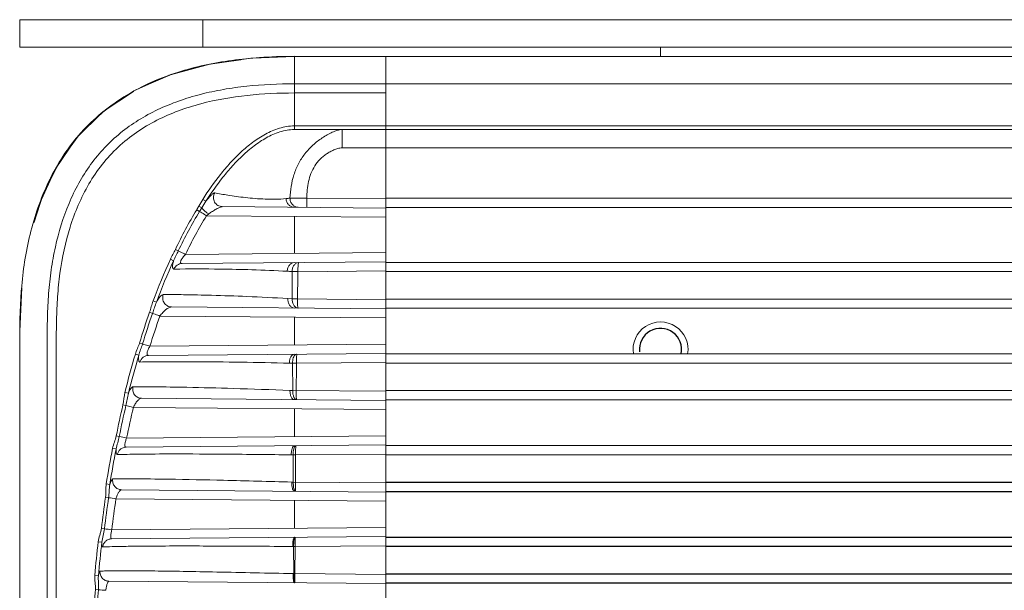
# Model space of a CAD drawing. Header units: millimetres. Extents: x 18546 to 26367, y -13731 to -7651.
# Tile 30 of 40: x 25467 to 25521, y -7770 to -7738. Entities that reach past the tile are written whole.
import ezdxf

# ---------------------------------------------------------------- set-up
doc = ezdxf.new("R2010")
doc.units = ezdxf.units.MM
doc.header["$LTSCALE"] = 50
doc.layers.get('0').update_dxf_attribs({"lineweight": 18})
doc.layers.add('02___PRT_ALL_AXES', color=7, linetype='Continuous')

msp = doc.modelspace()

# ---------------------------------------------------------------- linework, layer by layer
at = {"color": 3, "linetype": 'Continuous'}
msp.add_line((25467.303, -7738.42), (26367.303, -7738.42), dxfattribs=at)
at = {"color": 7, "linetype": 'Continuous'}
for p, q in [((25467.303, -7739.92), (25467.303, -7738.42)), ((25477.303, -7739.92), (25477.303, -7738.42)), ((26367.303, -7739.92), (25467.303, -7739.92)), ((25502.303, -7739.92), (25502.303, -7740.42)), ((25479.918, -7740.522), (25477.594, -7740.862)), ((25479.379, -7740.604), (25477.687, -7740.843)), ((25482.303, -7740.419), (25479.918, -7740.522)), ((25482.303, -7740.42), (25479.918, -7740.522)), ((25481.847, -7740.439), (25480.035, -7740.514)), ((25482.289, -7740.42), (25480.64, -7740.47)), ((25482.303, -7740.42), (26352.303, -7740.42)), ((25482.303, -7744.22), (25482.303, -7740.42)), ((25487.303, -7774.191), (25487.303, -7740.42)), ((25475.808, -7741.335), (25475.286, -7741.517)), ((25477.594, -7740.861), (25475.466, -7741.451)), ((25477.687, -7740.843), (25475.533, -7741.428)), ((25476.365, -7741.186), (25475.614, -7741.4)), ((25476.359, -7741.166), (25475.808, -7741.335)), ((25475.466, -7741.451), (25473.541, -7742.311)), ((25475.533, -7741.428), (25473.818, -7742.184)), ((25475.614, -7741.4), (25474.199, -7741.978)), ((25473.541, -7742.311), (25471.846, -7743.452)), ((25473.517, -7742.333), (25471.918, -7743.394)), ((25473.546, -7742.31), (25473.541, -7742.312)), ((25482.303, -7741.92), (26352.303, -7741.92)), ((25487.303, -7742.42), (25482.303, -7742.42)), ((25471.846, -7743.452), (25470.408, -7744.874)), ((25471.918, -7743.394), (25470.556, -7744.703)), ((25471.652, -7743.616), (25470.631, -7744.617)), ((25471.06, -7744.164), (25470.663, -7744.582)), ((25482.303, -7744.22), (25482.303, -7744.42)), ((25675.803, -7744.22), (25482.303, -7744.22)), ((25482.303, -7744.42), (25675.803, -7744.42)), ((25470.408, -7744.874), (25469.251, -7746.556)), ((25470.556, -7744.703), (25469.461, -7746.2)), ((25470.631, -7744.617), (25469.776, -7745.712)), ((25469.982, -7745.421), (25469.697, -7745.83)), ((25484.91, -7745.42), (25675.803, -7745.42)), ((25469.461, -7746.2), (25468.559, -7747.994)), ((25469.776, -7745.712), (25469.084, -7746.865)), ((25469.697, -7745.83), (25469.286, -7746.526)), ((25469.251, -7746.556), (25468.377, -7748.467)), ((25469.228, -7746.624), (25469.062, -7746.906)), ((25468.559, -7747.994), (25468.09, -7749.475)), ((25477.305, -7748.228), (25477.47, -7748.333)), ((25482.983, -7748.167), (25482.064, -7748.162)), ((25482.983, -7748.167), (25482.979, -7748.667)), ((25487.303, -7748.205), (25482.983, -7748.167)), ((25487.303, -7748.17), (25675.803, -7748.17)), ((25468.377, -7748.466), (25468.079, -7749.509)), ((25476.973, -7748.791), (25477.127, -7748.885)), ((25477.085, -7748.601), (25477.244, -7748.693)), ((25477.244, -7748.693), (25477.127, -7748.885)), ((25478.37, -7748.627), (25487.303, -7748.705)), ((25487.303, -7748.67), (25675.803, -7748.67)), ((25487.303, -7749.205), (25477.504, -7749.119)), ((25482.303, -7751.179), (25482.303, -7749.161)), ((25475.806, -7750.962), (25475.967, -7751.039)), ((25475.531, -7751.498), (25475.708, -7751.579)), ((25487.303, -7751.135), (25476.359, -7751.231)), ((25476.171, -7751.732), (25487.303, -7751.635)), ((25487.303, -7751.67), (25675.803, -7751.67)), ((25487.303, -7752.135), (25482.5, -7752.177)), ((25487.303, -7752.17), (25675.803, -7752.17)), ((25467.412, -7753.052), (25467.303, -7755.419)), ((25482.185, -7753.657), (25481.946, -7753.643)), ((25482.185, -7753.657), (25482.472, -7753.663)), ((25487.303, -7753.705), (25482.472, -7753.663)), ((25487.303, -7753.67), (25675.803, -7753.67)), ((25474.588, -7753.774), (25474.771, -7753.843)), ((25487.303, -7754.205), (25475.591, -7754.103)), ((25487.303, -7754.17), (25675.803, -7754.17)), ((25474.396, -7754.395), (25474.56, -7754.452)), ((25487.303, -7754.705), (25474.962, -7754.597)), ((25482.303, -7756.179), (25482.303, -7754.661)), ((25467.303, -7795.42), (25467.303, -7755.416)), ((25473.845, -7756.071), (25474.01, -7756.121)), ((25487.303, -7756.135), (25474.413, -7756.248)), ((25473.619, -7756.681), (25473.807, -7756.737)), ((25474.336, -7756.748), (25487.303, -7756.635)), ((25487.303, -7756.67), (25675.803, -7756.67)), ((25482.031, -7757.17), (25482.203, -7757.174)), ((25482.203, -7757.174), (25482.421, -7757.178)), ((25482.213, -7758.66), (25482.203, -7757.174)), ((25487.303, -7757.135), (25482.421, -7757.178)), ((25487.303, -7757.17), (25675.803, -7757.17)), ((25473.052, -7758.765), (25473.243, -7758.813)), ((25487.303, -7759.205), (25473.959, -7759.088)), ((25482.213, -7758.66), (25482.064, -7758.655)), ((25482.213, -7758.66), (25487.303, -7758.705)), ((25487.303, -7758.67), (25675.803, -7758.67)), ((25472.94, -7759.45), (25473.106, -7759.488)), ((25487.303, -7759.705), (25473.51, -7759.584)), ((25487.303, -7759.17), (25675.803, -7759.17)), ((25482.303, -7761.179), (25482.303, -7759.661)), ((25472.574, -7761.142), (25472.739, -7761.176)), ((25487.303, -7761.135), (25473.143, -7761.259)), ((25473.112, -7761.759), (25487.303, -7761.635)), ((25487.303, -7761.67), (25661.803, -7761.67)), ((25472.377, -7761.816), (25472.571, -7761.854)), ((25482.134, -7762.175), (25482.236, -7762.176)), ((25482.236, -7762.176), (25482.373, -7762.178)), ((25482.246, -7763.661), (25482.236, -7762.176)), ((25487.303, -7762.135), (25482.373, -7762.178)), ((25487.303, -7762.17), (25661.803, -7762.17)), ((25472.031, -7763.758), (25472.227, -7763.79)), ((25482.246, -7763.661), (25482.159, -7763.659)), ((25487.303, -7763.705), (25482.246, -7763.661)), ((25471.993, -7764.491), (25472.158, -7764.515)), ((25487.303, -7764.205), (25472.866, -7764.079)), ((25487.303, -7764.17), (25661.803, -7764.17)), ((25487.303, -7764.705), (25472.561, -7764.576)), ((25482.303, -7766.179), (25482.303, -7764.661)), ((25471.764, -7766.196), (25471.929, -7766.216)), ((25472.324, -7766.766), (25487.303, -7766.635)), ((25487.303, -7766.135), (25472.332, -7766.266)), ((25471.592, -7766.923), (25471.79, -7766.946)), ((25482.212, -7767.177), (25482.266, -7767.178)), ((25482.266, -7767.178), (25482.34, -7767.178)), ((25482.273, -7768.661), (25482.266, -7767.178)), ((25482.333, -7768.661), (25482.34, -7767.178)), ((25487.303, -7767.135), (25482.34, -7767.178)), ((25471.404, -7768.758), (25471.603, -7768.776)), ((25482.232, -7768.66), (25482.273, -7768.661)), ((25482.273, -7768.661), (25482.333, -7768.661)), ((25487.303, -7768.705), (25482.333, -7768.661)), ((25472.18, -7769.073), (25487.303, -7769.205)), ((25487.303, -7769.17), (25639.803, -7769.17)), ((25471.439, -7769.528), (25471.603, -7769.541))]:
    msp.add_line(p, q, dxfattribs=at)
for points in [[(25482.303, -7740.42), (25481.872, -7740.423), (25481.32, -7740.437), (25480.792, -7740.46), (25480.64, -7740.47)], [(25477.594, -7740.862), (25475.466, -7741.452), (25475.44, -7741.464)], [(25475.286, -7741.517), (25474.794, -7741.71), (25474.338, -7741.91), (25474.199, -7741.978)], [(25473.525, -7742.348), (25472.83, -7742.736), (25471.652, -7743.616)], [(25470.663, -7744.582), (25470.304, -7745.002), (25469.982, -7745.421)], [(25469.084, -7746.865), (25468.54, -7748.042), (25468.126, -7749.215), (25468.06, -7749.465)], [(25467.412, -7753.052), (25467.39, -7753.227), (25467.303, -7755.42)]]:
    msp.add_lwpolyline(points, dxfattribs=at)
for centre, radius, start, end in [((25480.92, -7738.959), 9.275, 275.7486, 277.0896), ((25479.287, -7751.305), 2.82, 126.0144, 129.1956), ((25507.473, -7766.067), 35.107, 155.4814, 159.5034), ((25507.436, -7766.043), 34.87, 155.4934, 159.5202), ((25477.134, -7840.204), 88.181, 86.71783, 86.89478), ((25902.667, -7752.347), 420.484, 179.97559, 180.17846), ((25983.401, -7762.293), 501.004, 178.84302, 179.01296), ((25514.504, -7768.509), 42.519, 160.6119, 162.99), ((25514.416, -7768.52), 42.265, 160.5583, 162.9409), ((25514.183, -7768.546), 41.627, 160.4222, 162.8162), ((25522.845, -7771.198), 51.322, 163.5688, 165.9802), ((25522.523, -7771.083), 50.784, 163.5911, 166.0186), ((25529.496, -7772.584), 58.06, 166.92569, 168.63457), ((25529.345, -7772.591), 57.745, 166.88519, 168.5984), ((25528.958, -7772.607), 56.957, 166.7828, 168.5069), ((25495.333, -7652.087), 111.404, 258.29838, 258.51057), ((25536.36, -7774.214), 65.173, 169.03387, 170.76791), ((25536.138, -7774.149), 64.745, 169.05269, 170.79287), ((25539.998, -7774.481), 68.735, 171.64274, 173.0765), ((25539.787, -7774.484), 68.36, 171.61496, 173.05313), ((25489.196, -7652.829), 112.979, 261.32633, 261.53315), ((25539.256, -7774.49), 67.427, 171.54515, 172.99408), ((25496.535, -7569.084), 198.661, 262.88521, 263.00227), ((25543.016, -7775.165), 71.898, 173.41746, 174.88722), ((25543.188, -7775.166), 71.87, 173.43247, 174.8987), ((25505.945, -7768.899), 23.613, 179.4229, 180.2564), ((25545.93, -7775.067), 74.697, 175.74765, 176.90779), ((25545.678, -7775.067), 74.281, 175.73295, 176.89703), ((25482.767, -7626.165), 143.809, 265.54779, 265.70839)]:
    msp.add_arc(centre, radius, start, end, dxfattribs=at)
at = {"color": 2, "linetype": 'Continuous'}
msp.add_arc((25502.303, -7756.42), 1.5, 350.4038, 189.5954, dxfattribs=at)
at = {"color": 7, "linetype": 'Continuous'}
for points, knots in [([(25482.303, -7740.42), (25481.291, -7740.421), (25479.26, -7740.52), (25476.262, -7741.093), (25473.886, -7742.042), (25472.183, -7743.148), (25471.032, -7744.143), (25470.03, -7745.293), (25469.206, -7746.579), (25468.547, -7747.958), (25467.877, -7749.877), (25467.494, -7751.878), (25467.333, -7753.898), (25467.311, -7754.913), (25467.306, -7755.42)], [0, 0, 0, 0, 0.124809, 0.250083, 0.374977, 0.437346, 0.499725, 0.562125, 0.62471, 0.687516, 0.75021, 0.874922, 0.937414, 1, 1, 1, 1]), ([(25482.303, -7741.92), (25481.435, -7741.92), (25480.136, -7741.978), (25478.429, -7742.214), (25477.185, -7742.478), (25475.984, -7742.84), (25474.841, -7743.307), (25473.773, -7743.885), (25472.796, -7744.582), (25471.919, -7745.393), (25471.154, -7746.316), (25470.509, -7747.341), (25469.795, -7748.822), (25469.305, -7750.423), (25469.009, -7752.085), (25468.87, -7753.375), (25468.81, -7754.694), (25468.801, -7756.038), (25468.804, -7757.401), (25468.803, -7758.78), (25468.803, -7760.166), (25468.803, -7762.017), (25468.803, -7764.329), (25468.803, -7767.102), (25468.803, -7770.796), (25468.803, -7775.415), (25468.803, -7780.035), (25468.803, -7783.734), (25468.803, -7786.511), (25468.803, -7788.826), (25468.804, -7790.679), (25468.804, -7792.065), (25468.804, -7793.441), (25468.801, -7794.801), (25468.809, -7796.142), (25468.869, -7797.461), (25469.01, -7798.754), (25469.308, -7800.42), (25469.911, -7802.403), (25470.891, -7804.207), (25471.914, -7805.439), (25472.791, -7806.252), (25473.767, -7806.951), (25474.834, -7807.531), (25475.974, -7807.998), (25477.586, -7808.484), (25479.707, -7808.842), (25481.433, -7808.92), (25482.303, -7808.92)], [0, 0, 0, 0, 0.031021, 0.046357, 0.061509, 0.076442, 0.091116, 0.105531, 0.119751, 0.133891, 0.148089, 0.162468, 0.177061, 0.206743, 0.221906, 0.237342, 0.253068, 0.269084, 0.285351, 0.301798, 0.318336, 0.334884, 0.367943, 0.400965, 0.433964, 0.499951, 0.566, 0.599056, 0.632134, 0.665233, 0.681791, 0.698328, 0.714754, 0.730973, 0.746933, 0.76265, 0.778143, 0.793385, 0.823078, 0.851833, 0.866009, 0.880174, 0.894418, 0.90882, 0.923459, 0.938369, 0.968905, 1, 1, 1, 1]), ([(25482.303, -7742.42), (25481.445, -7742.424), (25479.727, -7742.496), (25477.183, -7742.935), (25475.149, -7743.671), (25473.667, -7744.545), (25472.658, -7745.353), (25471.783, -7746.305), (25471.058, -7747.375), (25470.481, -7748.53), (25469.887, -7750.143), (25469.531, -7751.832), (25469.361, -7753.54), (25469.306, -7754.826), (25469.298, -7756.114), (25469.302, -7757.401), (25469.303, -7758.688), (25469.304, -7760.404), (25469.303, -7762.549), (25469.303, -7765.123), (25469.303, -7767.697), (25469.303, -7771.13), (25469.303, -7775.42), (25469.303, -7779.71), (25469.303, -7783.142), (25469.303, -7785.716), (25469.303, -7788.29), (25469.304, -7790.436), (25469.304, -7792.152), (25469.303, -7793.439), (25469.296, -7794.726), (25469.304, -7796.013), (25469.361, -7797.3), (25469.533, -7799.008), (25469.888, -7800.697), (25470.479, -7802.311), (25471.058, -7803.466), (25471.783, -7804.535), (25472.66, -7805.485), (25473.668, -7806.294), (25475.149, -7807.17), (25477.183, -7807.905), (25479.727, -7808.343), (25481.445, -7808.416), (25482.303, -7808.42)], [0, 0, 0, 0, 0.031251, 0.062494, 0.093717, 0.10935, 0.124986, 0.140621, 0.156254, 0.171889, 0.18752, 0.218755, 0.234383, 0.250011, 0.265636, 0.281261, 0.296885, 0.312509, 0.343758, 0.375006, 0.406255, 0.437504, 0.500001, 0.562498, 0.593746, 0.624995, 0.656243, 0.687492, 0.703116, 0.71874, 0.734366, 0.74999, 0.765619, 0.78125, 0.812488, 0.828122, 0.843757, 0.85939, 0.875027, 0.89066, 0.906293, 0.937511, 0.968752, 1, 1, 1, 1]), ([(25482.303, -7744.22), (25482.027, -7744.22), (25481.472, -7744.313), (25480.708, -7744.649), (25480.013, -7745.107), (25479.377, -7745.642), (25478.794, -7746.234), (25478.079, -7747.08), (25477.602, -7747.761), (25477.305, -7748.228)], [0, 0, 0, 0, 0.124888, 0.249892, 0.374931, 0.499952, 0.624978, 0.750011, 1, 1, 1, 1]), ([(25482.303, -7744.42), (25482.035, -7744.42), (25481.497, -7744.514), (25480.761, -7744.85), (25480.09, -7745.299), (25479.477, -7745.823), (25478.914, -7746.4), (25478.223, -7747.221), (25477.76, -7747.881), (25477.47, -7748.333)], [0, 0, 0, 0, 0.124861, 0.24987, 0.374914, 0.499944, 0.624976, 0.750012, 1, 1, 1, 1]), ([(25484.91, -7744.42), (25484.82, -7744.42), (25484.634, -7744.449), (25484.368, -7744.563), (25484.098, -7744.703), (25483.826, -7744.869), (25483.563, -7745.055), (25483.231, -7745.332), (25482.861, -7745.731), (25482.509, -7746.28), (25482.18, -7747.082), (25482.081, -7747.732), (25482.064, -7748.162)], [0, 0, 0, 0, 0.052961, 0.109377, 0.170525, 0.233525, 0.29721, 0.361172, 0.489236, 0.617281, 0.745155, 1, 1, 1, 1]), ([(25484.909, -7744.42), (25484.91, -7744.42), (25484.909, -7744.422), (25484.91, -7744.425), (25484.91, -7744.432), (25484.911, -7744.444), (25484.911, -7744.466), (25484.911, -7744.499), (25484.911, -7744.541), (25484.911, -7744.591), (25484.911, -7744.649), (25484.911, -7744.741), (25484.911, -7744.871), (25484.911, -7745.042), (25484.911, -7745.227), (25484.91, -7745.355), (25484.91, -7745.42)], [0, 0, 0, 0, 0.001236, 0.004861, 0.010873, 0.019261, 0.043103, 0.076173, 0.11812, 0.168571, 0.22703, 0.292925, 0.444468, 0.617308, 0.804982, 1, 1, 1, 1]), ([(25484.91, -7745.42), (25484.833, -7745.42), (25484.681, -7745.449), (25484.464, -7745.526), (25484.255, -7745.626), (25483.992, -7745.784), (25483.695, -7746.03), (25483.407, -7746.393), (25483.198, -7746.807), (25483.022, -7747.397), (25482.983, -7747.86), (25482.983, -7748.167)], [0, 0, 0, 0, 0.062408, 0.124962, 0.187529, 0.250098, 0.375072, 0.500034, 0.625037, 0.750108, 1, 1, 1, 1]), ([(25477.953, -7747.876), (25477.942, -7747.874), (25477.913, -7747.881), (25477.847, -7747.919), (25477.748, -7748.01), (25477.614, -7748.155), (25477.52, -7748.269), (25477.47, -7748.333)], [0, 0, 0, 0, 0.049895, 0.122528, 0.341138, 0.641833, 1, 1, 1, 1]), ([(25478.37, -7748.627), (25478.286, -7748.626), (25478.115, -7748.578), (25477.931, -7748.385), (25477.864, -7748.126), (25477.91, -7747.951), (25477.953, -7747.876)], [0, 0, 0, 0, 0.246709, 0.495988, 0.747923, 1, 1, 1, 1]), ([(25481.849, -7748.187), (25481.66, -7748.206), (25481.283, -7748.229), (25480.719, -7748.219), (25480.165, -7748.185), (25479.48, -7748.12), (25478.744, -7748.017), (25478.19, -7747.92), (25477.953, -7747.876)], [0, 0, 0, 0, 0.144997, 0.288885, 0.431465, 0.569609, 0.815407, 1, 1, 1, 1]), ([(25482.303, -7748.661), (25482.245, -7748.661), (25482.127, -7748.635), (25481.979, -7748.529), (25481.879, -7748.372), (25481.851, -7748.249), (25481.849, -7748.187)], [0, 0, 0, 0, 0.240464, 0.486463, 0.740301, 1, 1, 1, 1]), ([(25482.064, -7748.162), (25482.064, -7748.227), (25482.087, -7748.356), (25482.187, -7748.522), (25482.338, -7748.635), (25482.46, -7748.663), (25482.52, -7748.663)], [0, 0, 0, 0, 0.259703, 0.513748, 0.759756, 1, 1, 1, 1]), ([(25477.504, -7749.119), (25477.466, -7749.095), (25477.34, -7749.018), (25477.214, -7748.94), (25477.127, -7748.885)], [0, 0, 0, 0, 0.308004, 1, 1, 1, 1]), ([(25477.628, -7749.024), (25477.583, -7748.999), (25477.498, -7748.945), (25477.392, -7748.852), (25477.309, -7748.768), (25477.262, -7748.715), (25477.244, -7748.693)], [0, 0, 0, 0, 0.304123, 0.589291, 0.8294, 1, 1, 1, 1]), ([(25478.37, -7748.627), (25478.348, -7748.627), (25478.298, -7748.639), (25478.22, -7748.669), (25478.131, -7748.711), (25478, -7748.781), (25477.83, -7748.884), (25477.696, -7748.975), (25477.628, -7749.024)], [0, 0, 0, 0, 0.077652, 0.179243, 0.297306, 0.426475, 0.705306, 1, 1, 1, 1]), ([(25475.806, -7750.962), (25475.763, -7751.053), (25475.669, -7751.23), (25475.573, -7751.407), (25475.531, -7751.498)], [0, 0, 0, 0, 0.499985, 1, 1, 1, 1]), ([(25475.967, -7751.039), (25475.923, -7751.129), (25475.835, -7751.308), (25475.747, -7751.487), (25475.708, -7751.579)], [0, 0, 0, 0, 0.50137, 1, 1, 1, 1]), ([(25476.359, -7751.231), (25476.319, -7751.211), (25476.188, -7751.148), (25476.057, -7751.084), (25475.967, -7751.039)], [0, 0, 0, 0, 0.304301, 1, 1, 1, 1]), ([(25475.708, -7751.579), (25475.69, -7751.642), (25475.663, -7751.752), (25475.648, -7751.885), (25475.658, -7751.965), (25475.674, -7752.005), (25475.701, -7752.03), (25475.723, -7752.035), (25475.734, -7752.035)], [0, 0, 0, 0, 0.390323, 0.682288, 0.787928, 0.869545, 0.935195, 1, 1, 1, 1]), ([(25476.359, -7751.231), (25476.308, -7751.283), (25476.216, -7751.387), (25476.124, -7751.525), (25476.087, -7751.628), (25476.086, -7751.682), (25476.104, -7751.711), (25476.13, -7751.729), (25476.155, -7751.732), (25476.171, -7751.732)], [0, 0, 0, 0, 0.341575, 0.649324, 0.768585, 0.854114, 0.888548, 0.922424, 1, 1, 1, 1]), ([(25476.171, -7751.732), (25476.08, -7751.733), (25475.891, -7751.793), (25475.77, -7751.948), (25475.734, -7752.035)], [0, 0, 0, 0, 0.49494, 1, 1, 1, 1]), ([(25475.734, -7752.035), (25476.574, -7752.023), (25477.991, -7752.025), (25480.05, -7752.067), (25481.269, -7752.118), (25481.911, -7752.153)], [0, 0, 0, 0, 0.407951, 0.687762, 1, 1, 1, 1]), ([(25482.303, -7751.679), (25482.253, -7751.679), (25482.148, -7751.706), (25482.021, -7751.815), (25481.936, -7751.971), (25481.913, -7752.091), (25481.911, -7752.153)], [0, 0, 0, 0, 0.223791, 0.463327, 0.724078, 1, 1, 1, 1]), ([(25482.183, -7752.168), (25482.183, -7752.105), (25482.201, -7751.981), (25482.278, -7751.82), (25482.396, -7751.707), (25482.497, -7751.677), (25482.544, -7751.677)], [0, 0, 0, 0, 0.285069, 0.550397, 0.786484, 1, 1, 1, 1]), ([(25482.495, -7752.165), (25482.494, -7752.149), (25482.498, -7752.117), (25482.501, -7752.07), (25482.5, -7752.023), (25482.504, -7751.94), (25482.508, -7751.851), (25482.517, -7751.764), (25482.525, -7751.718), (25482.531, -7751.692), (25482.54, -7751.677), (25482.544, -7751.677)], [0, 0, 0, 0, 0.097513, 0.193913, 0.288307, 0.379746, 0.699943, 0.822759, 0.914722, 0.97327, 1, 1, 1, 1]), ([(25482.183, -7752.168), (25482.204, -7752.168), (25482.31, -7752.166), (25482.415, -7752.165), (25482.5, -7752.165)], [0, 0, 0, 0, 0.20057, 1, 1, 1, 1]), ([(25482.495, -7752.165), (25482.494, -7752.168), (25482.494, -7752.173), (25482.498, -7752.175), (25482.5, -7752.177)], [0, 0, 0, 0, 0.494724, 1, 1, 1, 1]), ([(25475.145, -7753.424), (25475.118, -7753.424), (25475.052, -7753.458), (25474.918, -7753.593), (25474.83, -7753.735), (25474.771, -7753.843)], [0, 0, 0, 0, 0.144232, 0.360822, 1, 1, 1, 1]), ([(25475.591, -7754.103), (25475.514, -7754.102), (25475.357, -7754.06), (25475.18, -7753.894), (25475.098, -7753.663), (25475.118, -7753.499), (25475.145, -7753.424)], [0, 0, 0, 0, 0.245267, 0.493895, 0.746394, 1, 1, 1, 1]), ([(25481.946, -7753.643), (25481.202, -7753.599), (25479.815, -7753.529), (25477.917, -7753.465), (25476.395, -7753.433), (25475.515, -7753.424), (25475.145, -7753.424)], [0, 0, 0, 0, 0.328858, 0.6121, 0.8372, 1, 1, 1, 1]), ([(25482.303, -7754.161), (25482.254, -7754.161), (25482.15, -7754.128), (25482.032, -7754.007), (25481.959, -7753.837), (25481.944, -7753.709), (25481.946, -7753.643)], [0, 0, 0, 0, 0.211464, 0.447632, 0.714416, 1, 1, 1, 1]), ([(25482.51, -7754.163), (25482.466, -7754.163), (25482.37, -7754.13), (25482.265, -7754.011), (25482.198, -7753.847), (25482.184, -7753.722), (25482.185, -7753.657)], [0, 0, 0, 0, 0.200997, 0.433508, 0.704627, 1, 1, 1, 1]), ([(25482.51, -7754.163), (25482.506, -7754.163), (25482.498, -7754.146), (25482.493, -7754.12), (25482.486, -7754.073), (25482.48, -7754.012), (25482.476, -7753.937), (25482.472, -7753.819), (25482.471, -7753.727), (25482.472, -7753.663)], [0, 0, 0, 0, 0.025016, 0.083347, 0.175734, 0.29927, 0.449495, 0.620806, 1, 1, 1, 1]), ([(25474.771, -7753.843), (25474.73, -7753.942), (25474.662, -7754.146), (25474.596, -7754.351), (25474.56, -7754.452)], [0, 0, 0, 0, 0.498538, 1, 1, 1, 1]), ([(25475.591, -7754.103), (25475.569, -7754.102), (25475.519, -7754.112), (25475.413, -7754.156), (25475.273, -7754.253), (25475.11, -7754.406), (25475.01, -7754.53), (25474.962, -7754.597)], [0, 0, 0, 0, 0.083064, 0.182108, 0.419715, 0.697557, 1, 1, 1, 1]), ([(25474.962, -7754.597), (25474.922, -7754.583), (25474.788, -7754.535), (25474.654, -7754.487), (25474.56, -7754.452)], [0, 0, 0, 0, 0.300077, 1, 1, 1, 1]), ([(25473.845, -7756.071), (25473.813, -7756.175), (25473.733, -7756.376), (25473.65, -7756.577), (25473.619, -7756.681)], [0, 0, 0, 0, 0.500019, 1, 1, 1, 1]), ([(25474.01, -7756.121), (25473.978, -7756.225), (25473.907, -7756.429), (25473.835, -7756.633), (25473.807, -7756.737)], [0, 0, 0, 0, 0.501937, 1, 1, 1, 1]), ([(25474.413, -7756.248), (25474.373, -7756.235), (25474.239, -7756.193), (25474.104, -7756.151), (25474.01, -7756.121)], [0, 0, 0, 0, 0.298393, 1, 1, 1, 1]), ([(25474.413, -7756.248), (25474.377, -7756.305), (25474.329, -7756.393), (25474.282, -7756.511), (25474.26, -7756.59), (25474.253, -7756.657), (25474.262, -7756.71), (25474.294, -7756.744), (25474.322, -7756.748), (25474.336, -7756.748)], [0, 0, 0, 0, 0.352409, 0.515067, 0.658166, 0.773856, 0.860285, 0.928683, 1, 1, 1, 1]), ([(25473.807, -7756.737), (25473.8, -7756.79), (25473.792, -7756.882), (25473.795, -7756.991), (25473.81, -7757.055), (25473.825, -7757.086), (25473.847, -7757.107), (25473.864, -7757.11), (25473.873, -7757.11)], [0, 0, 0, 0, 0.392048, 0.683497, 0.789984, 0.872869, 0.938695, 1, 1, 1, 1]), ([(25474.336, -7756.748), (25474.234, -7756.749), (25474.022, -7756.823), (25473.901, -7757.01), (25473.873, -7757.11)], [0, 0, 0, 0, 0.49606, 1, 1, 1, 1]), ([(25482.303, -7756.679), (25482.266, -7756.679), (25482.184, -7756.714), (25482.099, -7756.829), (25482.044, -7756.987), (25482.031, -7757.107), (25482.031, -7757.17)], [0, 0, 0, 0, 0.182162, 0.409277, 0.688367, 1, 1, 1, 1]), ([(25482.203, -7757.174), (25482.203, -7757.077), (25482.221, -7756.938), (25482.29, -7756.782), (25482.338, -7756.725), (25482.365, -7756.706)], [0, 0, 0, 0, 0.570191, 0.807812, 1, 1, 1, 1]), ([(25482.365, -7756.706), (25482.371, -7756.702), (25482.396, -7756.686), (25482.425, -7756.678), (25482.446, -7756.677)], [0, 0, 0, 0, 0.267637, 1, 1, 1, 1]), ([(25482.421, -7757.178), (25482.421, -7757.114), (25482.421, -7757.021), (25482.423, -7756.903), (25482.426, -7756.828), (25482.43, -7756.767), (25482.434, -7756.721), (25482.439, -7756.693), (25482.442, -7756.681), (25482.445, -7756.677), (25482.446, -7756.677)], [0, 0, 0, 0, 0.380632, 0.552557, 0.703296, 0.827139, 0.919468, 0.977059, 0.992426, 1, 1, 1, 1]), ([(25473.873, -7757.11), (25474.251, -7757.102), (25475.215, -7757.09), (25477.935, -7757.088), (25480.276, -7757.128), (25482.031, -7757.17)], [0, 0, 0, 0, 0.139257, 0.354405, 1, 1, 1, 1]), ([(25473.491, -7758.463), (25473.472, -7758.463), (25473.424, -7758.491), (25473.334, -7758.606), (25473.28, -7758.724), (25473.243, -7758.813)], [0, 0, 0, 0, 0.133914, 0.343042, 1, 1, 1, 1]), ([(25473.959, -7759.088), (25473.886, -7759.088), (25473.737, -7759.051), (25473.562, -7758.902), (25473.468, -7758.691), (25473.473, -7758.536), (25473.491, -7758.463)], [0, 0, 0, 0, 0.24696, 0.495912, 0.74739, 1, 1, 1, 1]), ([(25482.064, -7758.655), (25481.03, -7758.618), (25479.154, -7758.554), (25476.672, -7758.491), (25474.848, -7758.463), (25473.867, -7758.46), (25473.491, -7758.463)], [0, 0, 0, 0, 0.36187, 0.65683, 0.868543, 1, 1, 1, 1]), ([(25473.243, -7758.813), (25473.212, -7758.923), (25473.172, -7759.15), (25473.132, -7759.376), (25473.106, -7759.488)], [0, 0, 0, 0, 0.498114, 1, 1, 1, 1]), ([(25473.959, -7759.088), (25473.922, -7759.088), (25473.835, -7759.13), (25473.722, -7759.238), (25473.608, -7759.394), (25473.541, -7759.517), (25473.51, -7759.584)], [0, 0, 0, 0, 0.163311, 0.393022, 0.67892, 1, 1, 1, 1]), ([(25482.303, -7759.161), (25482.269, -7759.161), (25482.215, -7759.134), (25482.164, -7759.073), (25482.114, -7758.983), (25482.073, -7758.841), (25482.063, -7758.719), (25482.064, -7758.655)], [0, 0, 0, 0, 0.167921, 0.27249, 0.393387, 0.678788, 1, 1, 1, 1]), ([(25482.277, -7759.024), (25482.254, -7758.971), (25482.221, -7758.85), (25482.212, -7758.726), (25482.213, -7758.66)], [0, 0, 0, 0, 0.465627, 1, 1, 1, 1]), ([(25482.322, -7759.1), (25482.318, -7759.095), (25482.3, -7759.071), (25482.287, -7759.044), (25482.277, -7759.024)], [0, 0, 0, 0, 0.230244, 1, 1, 1, 1]), ([(25482.426, -7759.162), (25482.407, -7759.162), (25482.366, -7759.148), (25482.336, -7759.118), (25482.322, -7759.1)], [0, 0, 0, 0, 0.451762, 1, 1, 1, 1]), ([(25482.426, -7759.162), (25482.425, -7759.162), (25482.422, -7759.158), (25482.419, -7759.146), (25482.415, -7759.118), (25482.412, -7759.073), (25482.409, -7759.011), (25482.406, -7758.936), (25482.404, -7758.819), (25482.404, -7758.726), (25482.405, -7758.662)], [0, 0, 0, 0, 0.006979, 0.022102, 0.07953, 0.171889, 0.29586, 0.446788, 0.618946, 1, 1, 1, 1]), ([(25473.51, -7759.584), (25473.47, -7759.575), (25473.335, -7759.543), (25473.2, -7759.511), (25473.106, -7759.488)], [0, 0, 0, 0, 0.295668, 1, 1, 1, 1]), ([(25472.739, -7761.176), (25472.716, -7761.29), (25472.656, -7761.515), (25472.59, -7761.739), (25472.571, -7761.854)], [0, 0, 0, 0, 0.502256, 1, 1, 1, 1]), ([(25473.143, -7761.259), (25473.118, -7761.32), (25473.086, -7761.41), (25473.057, -7761.529), (25473.045, -7761.606), (25473.044, -7761.67), (25473.054, -7761.719), (25473.078, -7761.753), (25473.102, -7761.759), (25473.112, -7761.759)], [0, 0, 0, 0, 0.361136, 0.525712, 0.669737, 0.78687, 0.87491, 0.94005, 1, 1, 1, 1]), ([(25473.112, -7761.759), (25473.057, -7761.759), (25472.944, -7761.78), (25472.795, -7761.867), (25472.685, -7762), (25472.644, -7762.108), (25472.634, -7762.164)], [0, 0, 0, 0, 0.248393, 0.497647, 0.748228, 1, 1, 1, 1]), ([(25482.303, -7761.679), (25482.278, -7761.679), (25482.238, -7761.71), (25482.205, -7761.766), (25482.168, -7761.855), (25482.14, -7761.993), (25482.133, -7762.112), (25482.134, -7762.175)], [0, 0, 0, 0, 0.137548, 0.236354, 0.357219, 0.655637, 1, 1, 1, 1]), ([(25482.236, -7762.176), (25482.236, -7762.12), (25482.241, -7762.012), (25482.264, -7761.867), (25482.299, -7761.757), (25482.337, -7761.699), (25482.359, -7761.686)], [0, 0, 0, 0, 0.328797, 0.621773, 0.850036, 1, 1, 1, 1]), ([(25482.373, -7762.178), (25482.373, -7762.121), (25482.372, -7762.014), (25482.373, -7761.87), (25482.377, -7761.763), (25482.38, -7761.705), (25482.383, -7761.686)], [0, 0, 0, 0, 0.346566, 0.651455, 0.878244, 1, 1, 1, 1]), ([(25482.383, -7761.686), (25482.384, -7761.684), (25482.384, -7761.681), (25482.386, -7761.678), (25482.386, -7761.678)], [0, 0, 0, 0, 0.705727, 1, 1, 1, 1]), ([(25472.571, -7761.854), (25472.569, -7761.898), (25472.568, -7761.96), (25472.573, -7762.039), (25472.58, -7762.098), (25472.602, -7762.165), (25472.634, -7762.164)], [0, 0, 0, 0, 0.4078, 0.572816, 0.710052, 1, 1, 1, 1]), ([(25472.634, -7762.164), (25472.996, -7762.152), (25474.01, -7762.134), (25475.988, -7762.123), (25478.793, -7762.138), (25480.944, -7762.162), (25482.134, -7762.175)], [0, 0, 0, 0, 0.114353, 0.320435, 0.624467, 1, 1, 1, 1]), ([(25472.031, -7763.758), (25472.012, -7763.879), (25472.007, -7764.124), (25472.011, -7764.37), (25471.993, -7764.491)], [0, 0, 0, 0, 0.49999, 1, 1, 1, 1]), ([(25472.227, -7763.79), (25472.205, -7763.909), (25472.192, -7764.152), (25472.176, -7764.395), (25472.158, -7764.515)], [0, 0, 0, 0, 0.497797, 1, 1, 1, 1]), ([(25472.385, -7763.494), (25472.371, -7763.494), (25472.339, -7763.52), (25472.282, -7763.617), (25472.249, -7763.715), (25472.227, -7763.79)], [0, 0, 0, 0, 0.118865, 0.321458, 1, 1, 1, 1]), ([(25472.866, -7764.079), (25472.796, -7764.078), (25472.652, -7764.045), (25472.48, -7763.909), (25472.379, -7763.712), (25472.373, -7763.564), (25472.385, -7763.494)], [0, 0, 0, 0, 0.248313, 0.497707, 0.748491, 1, 1, 1, 1]), ([(25482.159, -7763.659), (25480.92, -7763.626), (25478.678, -7763.568), (25475.773, -7763.505), (25473.754, -7763.485), (25472.737, -7763.487), (25472.385, -7763.494)], [0, 0, 0, 0, 0.380514, 0.687981, 0.891792, 1, 1, 1, 1]), ([(25482.303, -7764.161), (25482.28, -7764.161), (25482.245, -7764.127), (25482.219, -7764.073), (25482.187, -7763.982), (25482.164, -7763.842), (25482.159, -7763.723), (25482.159, -7763.659)], [0, 0, 0, 0, 0.12544, 0.222614, 0.344052, 0.647939, 1, 1, 1, 1]), ([(25482.283, -7764.024), (25482.269, -7763.97), (25482.25, -7763.849), (25482.245, -7763.727), (25482.246, -7763.661)], [0, 0, 0, 0, 0.45951, 1, 1, 1, 1]), ([(25482.364, -7764.024), (25482.363, -7763.999), (25482.361, -7763.878), (25482.361, -7763.757), (25482.362, -7763.662)], [0, 0, 0, 0, 0.211788, 1, 1, 1, 1]), ([(25472.866, -7764.079), (25472.838, -7764.079), (25472.793, -7764.109), (25472.746, -7764.163), (25472.687, -7764.25), (25472.622, -7764.389), (25472.58, -7764.51), (25472.561, -7764.576)], [0, 0, 0, 0, 0.140271, 0.241185, 0.362746, 0.658744, 1, 1, 1, 1]), ([(25482.31, -7764.1), (25482.308, -7764.095), (25482.297, -7764.07), (25482.289, -7764.044), (25482.283, -7764.024)], [0, 0, 0, 0, 0.222389, 1, 1, 1, 1]), ([(25482.373, -7764.162), (25482.367, -7764.162), (25482.351, -7764.157), (25482.328, -7764.135), (25482.316, -7764.113), (25482.31, -7764.1)], [0, 0, 0, 0, 0.183986, 0.527444, 1, 1, 1, 1]), ([(25482.366, -7764.101), (25482.366, -7764.095), (25482.365, -7764.07), (25482.364, -7764.044), (25482.364, -7764.024)], [0, 0, 0, 0, 0.216146, 1, 1, 1, 1]), ([(25482.373, -7764.162), (25482.371, -7764.162), (25482.371, -7764.154), (25482.369, -7764.145), (25482.367, -7764.124), (25482.367, -7764.109), (25482.366, -7764.101)], [0, 0, 0, 0, 0.070015, 0.260304, 0.571802, 1, 1, 1, 1]), ([(25471.764, -7766.196), (25471.757, -7766.258), (25471.731, -7766.38), (25471.657, -7766.618), (25471.606, -7766.799), (25471.592, -7766.923)], [0, 0, 0, 0, 0.250038, 0.500224, 1, 1, 1, 1]), ([(25471.929, -7766.216), (25471.914, -7766.339), (25471.862, -7766.582), (25471.802, -7766.823), (25471.79, -7766.946)], [0, 0, 0, 0, 0.502461, 1, 1, 1, 1]), ([(25472.332, -7766.266), (25472.316, -7766.328), (25472.296, -7766.421), (25472.28, -7766.539), (25472.274, -7766.615), (25472.275, -7766.677), (25472.282, -7766.724), (25472.296, -7766.757), (25472.316, -7766.766), (25472.324, -7766.766)], [0, 0, 0, 0, 0.369711, 0.537145, 0.683675, 0.80342, 0.89301, 0.954146, 1, 1, 1, 1]), ([(25471.79, -7766.946), (25471.789, -7766.984), (25471.79, -7767.049), (25471.796, -7767.124), (25471.806, -7767.168), (25471.813, -7767.192), (25471.827, -7767.207), (25471.835, -7767.207)], [0, 0, 0, 0, 0.412257, 0.715577, 0.824505, 0.905589, 1, 1, 1, 1]), ([(25472.324, -7766.766), (25472.264, -7766.766), (25472.144, -7766.789), (25471.989, -7766.885), (25471.878, -7767.03), (25471.842, -7767.148), (25471.835, -7767.207)], [0, 0, 0, 0, 0.249204, 0.498847, 0.749149, 1, 1, 1, 1]), ([(25471.835, -7767.207), (25471.957, -7767.201), (25472.276, -7767.19), (25472.887, -7767.175), (25473.774, -7767.162), (25475.561, -7767.148), (25478.409, -7767.155), (25480.86, -7767.17), (25482.212, -7767.177)], [0, 0, 0, 0, 0.035143, 0.092487, 0.176694, 0.291447, 0.608969, 1, 1, 1, 1]), ([(25482.267, -7766.717), (25482.256, -7766.741), (25482.24, -7766.802), (25482.216, -7766.955), (25482.212, -7767.085), (25482.212, -7767.177)], [0, 0, 0, 0, 0.169132, 0.404747, 1, 1, 1, 1]), ([(25482.266, -7767.178), (25482.265, -7767.125), (25482.267, -7767.024), (25482.277, -7766.886), (25482.294, -7766.778), (25482.311, -7766.718), (25482.323, -7766.697)], [0, 0, 0, 0, 0.326732, 0.620247, 0.851602, 1, 1, 1, 1]), ([(25482.303, -7766.679), (25482.3, -7766.679), (25482.29, -7766.682), (25482.278, -7766.695), (25482.271, -7766.709), (25482.267, -7766.717)], [0, 0, 0, 0, 0.174918, 0.515107, 1, 1, 1, 1]), ([(25482.323, -7766.697), (25482.325, -7766.694), (25482.33, -7766.686), (25482.339, -7766.678), (25482.346, -7766.678)], [0, 0, 0, 0, 0.328825, 1, 1, 1, 1]), ([(25482.34, -7767.178), (25482.34, -7767.117), (25482.339, -7767.003), (25482.34, -7766.868), (25482.341, -7766.779), (25482.341, -7766.731), (25482.343, -7766.7), (25482.343, -7766.684), (25482.345, -7766.679)], [0, 0, 0, 0, 0.368519, 0.685263, 0.81001, 0.906109, 0.970134, 1, 1, 1, 1]), ([(25482.345, -7766.679), (25482.345, -7766.679), (25482.345, -7766.679), (25482.345, -7766.678), (25482.346, -7766.678)], [0, 0, 0, 0, 0.657427, 1, 1, 1, 1]), ([(25471.404, -7768.758), (25471.392, -7768.886), (25471.413, -7769.144), (25471.448, -7769.4), (25471.439, -7769.528)], [0, 0, 0, 0, 0.500008, 1, 1, 1, 1]), ([(25471.603, -7768.776), (25471.59, -7768.902), (25471.605, -7769.158), (25471.613, -7769.413), (25471.603, -7769.541)], [0, 0, 0, 0, 0.497599, 1, 1, 1, 1]), ([(25471.603, -7768.776), (25471.609, -7768.74), (25471.621, -7768.677), (25471.643, -7768.597), (25471.661, -7768.549), (25471.68, -7768.523), (25471.689, -7768.523)], [0, 0, 0, 0, 0.401984, 0.704525, 0.901391, 1, 1, 1, 1]), ([(25471.689, -7768.523), (25471.683, -7768.592), (25471.698, -7768.733), (25471.803, -7768.916), (25471.973, -7769.042), (25472.111, -7769.072), (25472.18, -7769.073)], [0, 0, 0, 0, 0.250659, 0.500968, 0.750699, 1, 1, 1, 1]), ([(25471.689, -7768.523), (25471.802, -7768.519), (25472.106, -7768.512), (25472.7, -7768.507), (25473.583, -7768.507), (25474.791, -7768.516), (25476.322, -7768.539), (25478.841, -7768.587), (25480.843, -7768.631), (25482.232, -7768.66)], [0, 0, 0, 0, 0.032033, 0.086624, 0.168946, 0.283298, 0.430255, 0.604611, 1, 1, 1, 1]), ([(25482.232, -7768.66), (25482.232, -7768.724), (25482.234, -7768.843), (25482.246, -7768.997), (25482.265, -7769.099), (25482.283, -7769.148), (25482.297, -7769.161), (25482.303, -7769.161)], [0, 0, 0, 0, 0.37178, 0.688445, 0.904261, 0.965937, 1, 1, 1, 1]), ([(25482.289, -7769.005), (25482.286, -7768.98), (25482.275, -7768.866), (25482.273, -7768.751), (25482.273, -7768.661)], [0, 0, 0, 0, 0.217766, 1, 1, 1, 1]), ([(25472.005, -7769.571), (25472.014, -7769.506), (25472.035, -7769.387), (25472.07, -7769.248), (25472.104, -7769.159), (25472.13, -7769.108), (25472.159, -7769.073), (25472.18, -7769.073)], [0, 0, 0, 0, 0.362339, 0.670992, 0.792448, 0.887686, 1, 1, 1, 1]), ([(25482.307, -7769.111), (25482.305, -7769.104), (25482.297, -7769.069), (25482.292, -7769.033), (25482.289, -7769.005)], [0, 0, 0, 0, 0.204979, 1, 1, 1, 1]), ([(25482.336, -7769.161), (25482.329, -7769.161), (25482.315, -7769.142), (25482.31, -7769.124), (25482.307, -7769.111)], [0, 0, 0, 0, 0.32945, 1, 1, 1, 1]), ([(25482.333, -7769.112), (25482.333, -7769.104), (25482.332, -7769.069), (25482.332, -7769.033), (25482.332, -7769.005)], [0, 0, 0, 0, 0.202422, 1, 1, 1, 1]), ([(25482.336, -7769.161), (25482.335, -7769.161), (25482.335, -7769.155), (25482.334, -7769.148), (25482.334, -7769.131), (25482.333, -7769.119), (25482.333, -7769.112)], [0, 0, 0, 0, 0.065964, 0.255394, 0.568103, 1, 1, 1, 1])]:
    msp.add_open_spline(points, degree=3, knots=knots, dxfattribs=at)
for points in [[(25477.305, -7748.228), (25477.227, -7748.35), (25477.157, -7748.476), (25477.085, -7748.601)], [(25477.47, -7748.333), (25477.391, -7748.45), (25477.318, -7748.572), (25477.244, -7748.693)], [(25476.973, -7748.791), (25476.547, -7749.494), (25476.161, -7750.221), (25475.806, -7750.962)], [(25477.127, -7748.885), (25476.703, -7749.582), (25476.319, -7750.304), (25475.967, -7751.039)], [(25477.085, -7748.601), (25477.048, -7748.665), (25477.011, -7748.728), (25476.973, -7748.791)], [(25477.504, -7749.119), (25477.086, -7749.802), (25476.707, -7750.51), (25476.359, -7751.231)], [(25474.588, -7753.774), (25474.512, -7753.977), (25474.468, -7754.19), (25474.396, -7754.395)], [(25482.405, -7758.662), (25482.41, -7758.167), (25482.415, -7757.672), (25482.421, -7757.178)], [(25473.052, -7758.765), (25472.996, -7758.99), (25472.993, -7759.225), (25472.94, -7759.45)], [(25472.574, -7761.142), (25472.528, -7761.372), (25472.422, -7761.586), (25472.377, -7761.816)], [(25482.359, -7761.686), (25482.367, -7761.681), (25482.377, -7761.678), (25482.386, -7761.678)], [(25482.362, -7763.662), (25482.366, -7763.167), (25482.369, -7762.673), (25482.373, -7762.178)]]:
    msp.add_open_spline(points, degree=3, dxfattribs=at)
at = {"layer": '02___PRT_ALL_AXES', "color": 7, "linetype": 'Continuous'}
for p, q in [((25487.303, -7763.67), (25661.803, -7763.67)), ((25487.303, -7764.17), (25661.803, -7764.17)), ((25487.303, -7766.67), (25639.803, -7766.67)), ((25487.303, -7767.17), (25639.803, -7767.17)), ((25487.303, -7768.67), (25639.803, -7768.67)), ((25487.303, -7769.17), (25639.803, -7769.17))]:
    msp.add_line(p, q, dxfattribs=at)
msp.add_arc((25502.303, -7756.42), 1.15, 347.4441, 186.3966, dxfattribs=at)

doc.saveas('drawing.dxf')
